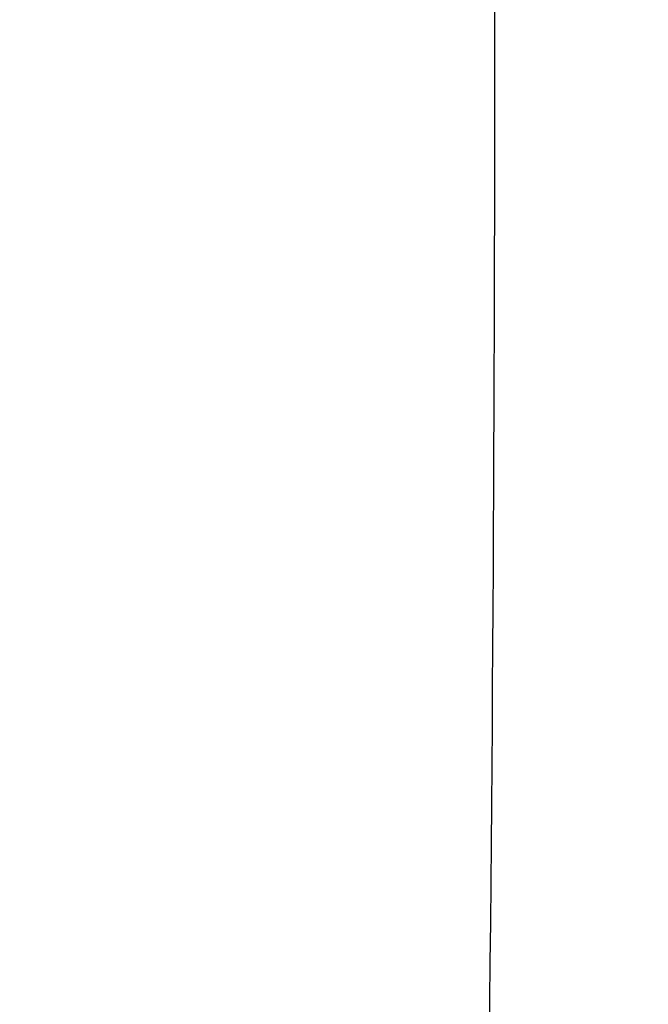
# Model space of a CAD drawing. Header units: millimetres. Extents: x 0 to 297, y 0 to 210.
# Tile 102 of 256: x 145.24378 to 145.24631, y 93.1947 to 93.19866. Entities that reach past the tile are written whole.
import ezdxf

# ---------------------------------------------------------------- set-up
doc = ezdxf.new("R2010")
doc.units = ezdxf.units.MM
doc.header["$LTSCALE"] = 16.335
doc.layers.get('0').update_dxf_attribs({"linetype": 'CONTINUOUS'})
for name, color, linetype in [('01_GLOBAL', 7, 'CONTINUOUS'), ('INTFCLR_1', 7, 'CONTINUOUS'), ('INTFCLR_144815', 7, 'CONTINUOUS')]:
    doc.layers.add(name, color=color, linetype=linetype)

msp = doc.modelspace()

# ---------------------------------------------------------------- linework, layer by layer
at = {"color": 7, "linetype": 'Continuous'}
msp.add_circle((145.8748034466, 92.1344639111), 2.66, dxfattribs=at)
at = {"color": 9, "linetype": 'Continuous'}
msp.add_arc((145.8748034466, 92.1344639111), 2.6259090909, 92.9674534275, 177.0325465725, dxfattribs=at)
at = {"layer": '01_GLOBAL', "color": 7, "linetype": 'Continuous'}
msp.add_circle((145.8748034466, 92.1344639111), 2.695, dxfattribs=at)
at = {"layer": 'INTFCLR_1', "color": 6, "linetype": 'Continuous'}
for radius in [0.4224162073, 0.4014439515]:
    msp.add_arc((144.8596077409, 93.1986596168), radius, 270, 90.00000002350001, dxfattribs=at)
at = {"layer": 'INTFCLR_1', "color": 9, "linetype": 'Continuous'}
msp.add_arc((144.8596077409, 93.1986596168), 0.3860864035, 358.5013841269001, 1.4986159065, dxfattribs=at)
for points, knots in [([(145.235167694, 93.06803805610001), (145.2359987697, 93.0702994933), (145.2376274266, 93.07486591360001), (145.2407305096, 93.0841265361), (145.2457654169, 93.10074899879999), (145.2504341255, 93.12025903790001), (145.2535169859, 93.1376959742), (145.2548129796, 93.1465996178), (145.2554818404, 93.15174935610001), (145.2570256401, 93.1646779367), (145.2586297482, 93.1867687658), (145.2583725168, 93.2128320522), (145.2571603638, 93.229722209), (145.2563978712, 93.2375211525), (145.2558364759, 93.24270819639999), (145.2541019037, 93.2567080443), (145.2501634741, 93.279125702), (145.2444881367, 93.3010123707), (145.2404287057, 93.31400265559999), (145.2389019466, 93.3186491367), (145.2365792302, 93.32549362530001), (145.2313391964, 93.3398030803), (145.2222901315, 93.3608048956), (145.211984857, 93.38064637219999), (145.2048007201, 93.3928589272), (145.2014430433, 93.39829523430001), (145.1992124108, 93.401838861), (145.1931796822, 93.4111586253), (145.1830706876, 93.4254621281), (145.1690288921, 93.44287479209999), (145.1571354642, 93.4559268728), (145.1488272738, 93.46426968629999), (145.1442335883, 93.4686868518), (145.1378598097, 93.47464399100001), (145.1289384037, 93.4824441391), (145.1192814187, 93.4900126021), (145.1131582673, 93.4943666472), (145.1101748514, 93.49636902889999), (145.1077179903, 93.4979464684), (145.1055301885, 93.4992630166), (145.1036031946, 93.50027403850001), (145.1025200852, 93.5007770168), (145.1016575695, 93.50108464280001), (145.1010609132, 93.5012239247), (145.1005598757, 93.50114822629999), (145.1004622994, 93.50067669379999), (145.1007027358, 93.5001554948), (145.1011202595, 93.49943321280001), (145.1017948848, 93.49852402), (145.1026939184, 93.4974154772), (145.1038249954, 93.4961153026), (145.1051758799, 93.49462279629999), (145.106740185, 93.4929397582), (145.1092045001, 93.4903307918), (145.1127127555, 93.4866635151), (145.1192604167, 93.47979277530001), (145.126411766, 93.4720844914), (145.1329263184, 93.4647171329), (145.1369531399, 93.4600323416), (145.143428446, 93.4523417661), (145.1533417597, 93.43987882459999), (145.1663378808, 93.4217466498), (145.175744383, 93.40694421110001), (145.1819029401, 93.3964078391), (145.1860815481, 93.3889972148), (145.1932904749, 93.3754706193), (145.2029180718, 93.35504416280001), (145.209559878, 93.3380139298), (145.212649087, 93.3291841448)], [0, 0, 0, 0, 0.0103790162, 0.0208837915, 0.0420711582, 0.08518389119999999, 0.1071959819, 0.1183353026, 0.1239410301, 0.1295663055, 0.1744258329, 0.2192337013, 0.2417180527, 0.2473539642, 0.2529903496, 0.2641931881, 0.3081223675, 0.3509244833, 0.3614867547, 0.3667496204, 0.3719934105, 0.3926231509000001, 0.4323812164, 0.470412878, 0.488854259, 0.4934078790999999, 0.4979383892, 0.5068921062, 0.5412323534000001, 0.5733304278, 0.6031976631, 0.6172528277, 0.6240454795, 0.630650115, 0.6548352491, 0.6750685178, 0.6834752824, 0.6871962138, 0.6905460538, 0.6960524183, 0.6981915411, 0.6999110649, 0.7012078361, 0.7020914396, 0.7026255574, 0.7031007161, 0.7038824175, 0.7050749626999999, 0.7066970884, 0.7087489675, 0.7112252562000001, 0.7141187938, 0.7174211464, 0.7211233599, 0.729578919, 0.7392839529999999, 0.762009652, 0.7748693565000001, 0.7816473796, 0.7886214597, 0.8181786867, 0.8502212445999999, 0.8846823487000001, 0.8936821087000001, 0.9027944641, 0.9213301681, 0.9597016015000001, 1, 1, 1, 1]), ([(145.1053256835, 93.4996596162), (145.1058354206, 93.4996595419), (145.1084302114, 93.49863302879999), (145.1114097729, 93.4968905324), (145.114679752, 93.49483322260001), (145.1177098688, 93.4928362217), (145.1239326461, 93.4884975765), (145.1337472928, 93.4809600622), (145.1428234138, 93.4731893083), (145.1493077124, 93.4672553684), (145.1539781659, 93.46285851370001), (145.1624222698, 93.4545580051), (145.1745124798, 93.4415729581), (145.1887911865, 93.4242473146), (145.1990766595, 93.4100090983), (145.2052148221, 93.400731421), (145.2074832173, 93.39720574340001), (145.2108964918, 93.3917990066), (145.2181971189, 93.3796576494), (145.2286731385, 93.3599279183), (145.2378781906, 93.33903206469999), (145.2432089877, 93.32479281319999), (145.2455710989, 93.31798419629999), (145.247123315, 93.31336339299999), (145.2512489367, 93.30044977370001), (145.2570185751, 93.2786891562), (145.2610247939, 93.2563880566), (145.262788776, 93.2424626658), (145.2633595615, 93.2373043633), (145.2641347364, 93.22954935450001), (145.2653671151, 93.21275432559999), (145.2656287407, 93.1868333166), (145.2639975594, 93.16486546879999), (145.2624282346, 93.15201095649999), (145.2617481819, 93.1468896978), (145.2604303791, 93.1380345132), (145.2572949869, 93.120689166), (145.2525471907, 93.10128539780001), (145.2474296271, 93.08475977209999), (145.2442749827, 93.0755508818), (145.2426192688, 93.07100993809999), (145.2417743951, 93.0687611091)], [0, 0, 0, 0, 0.0031306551, 0.0166311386, 0.0214593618, 0.0268204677, 0.03892666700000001, 0.0680356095, 0.1027865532, 0.1122690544, 0.1220182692, 0.1421808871, 0.1849821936, 0.2309157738, 0.2799873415, 0.2927705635, 0.2992370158, 0.3057352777, 0.3320402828, 0.3862318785, 0.4428084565, 0.4721382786, 0.4795908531, 0.487069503, 0.5020757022, 0.562848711, 0.6251729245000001, 0.641061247, 0.6490543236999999, 0.6570463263, 0.6889269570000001, 0.7524525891, 0.8160592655, 0.8240370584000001, 0.8319876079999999, 0.8477879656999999, 0.8790177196, 0.9402188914, 0.9703170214, 0.9852457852, 1, 1, 1, 1])]:
    msp.add_open_spline(points, degree=3, knots=knots, dxfattribs=at)
at = {"layer": 'INTFCLR_1', "color": 6, "linetype": 'Continuous'}
for points, knots in [([(145.1350652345, 93.4996596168), (145.1342109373, 93.4996596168), (145.1357546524, 93.496718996), (145.1370803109, 93.4950968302), (145.1392467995, 93.49225027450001), (145.1419201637, 93.4890306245), (145.145337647, 93.4849215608), (145.149332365, 93.4801497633), (145.1536170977, 93.4749597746), (145.1578478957, 93.4697443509), (145.1617862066, 93.46477665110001), (145.1654017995, 93.46011427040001), (145.1686896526, 93.45577766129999), (145.1716611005, 93.4517737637), (145.1743369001, 93.4480934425), (145.176743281, 93.4447208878), (145.1789048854, 93.4416366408), (145.1808385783, 93.4388324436), (145.1825660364, 93.4362898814), (145.1841084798, 93.43398792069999), (145.185490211, 93.43189981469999), (145.1867189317, 93.4300221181), (145.1878098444, 93.42833769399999), (145.1887779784, 93.42682907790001), (145.1896459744, 93.4254651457), (145.1906214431, 93.4239206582), (145.191753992, 93.4221107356), (145.1928766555, 93.42029359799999), (145.1938510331, 93.4187005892), (145.1946912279, 93.4173162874), (145.1956155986, 93.415780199), (145.1966371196, 93.4140663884), (145.1977643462, 93.41215452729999), (145.1990081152, 93.4100186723), (145.2003754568, 93.4076384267), (145.201880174, 93.4049787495), (145.2035347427, 93.4020034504), (145.2053542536, 93.39866660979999), (145.2073580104, 93.3949100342), (145.2095596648, 93.3906775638), (145.2119715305, 93.3859042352), (145.214608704, 93.3805105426), (145.2174929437, 93.37438539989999), (145.220642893, 93.36739491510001), (145.2240752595, 93.35936816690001), (145.227802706, 93.35009965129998), (145.2318351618, 93.3392957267), (145.2361179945, 93.3267082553), (145.2403681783, 93.3126841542), (145.2442872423, 93.297814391), (145.2476657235, 93.2827730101), (145.2504753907, 93.2676905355), (145.2527156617, 93.25262667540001), (145.2543982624, 93.2375790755), (145.2555287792, 93.22258324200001), (145.256117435, 93.20762456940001), (145.2561708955, 93.1927266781), (145.2556951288, 93.17787585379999), (145.2546936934, 93.16307401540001), (145.2531693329, 93.1483330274), (145.2511191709, 93.1336232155), (145.2485428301, 93.1189642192), (145.2454275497, 93.1043242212), (145.2417708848, 93.0897217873), (145.2376203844, 93.07535951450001), (145.2332204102, 93.06193527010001), (145.2288852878, 93.0500177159), (145.2248596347, 93.0398394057), (145.2211587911, 93.03109336), (145.2177663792, 93.0235207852), (145.2146668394, 93.01692434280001), (145.2118379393, 93.01114230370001), (145.2092594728, 93.0060543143), (145.2069119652, 93.0015625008), (145.2047820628, 92.99759337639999), (145.2028538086, 92.9940827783), (145.2011073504, 92.9909675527), (145.1995253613, 92.98819559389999), (145.1980916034, 92.985722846), (145.1967959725, 92.9835200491), (145.1956290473, 92.9815607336), (145.1945782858, 92.97981554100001), (145.1936278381, 92.9782521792), (145.1927650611, 92.97684539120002), (145.1919665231, 92.9755535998), (145.1911689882, 92.97427311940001), (145.1903111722, 92.9729060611), (145.1893416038, 92.97137374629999), (145.1882509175, 92.9696663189), (145.1870226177, 92.9677633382), (145.1856376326, 92.96564257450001), (145.1840803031, 92.96328767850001), (145.1823329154, 92.9606826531), (145.1803729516, 92.95780619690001), (145.1781781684, 92.9546380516), (145.1757236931, 92.9511600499), (145.1729902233, 92.94736262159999), (145.1699514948, 92.94322961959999), (145.1665806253, 92.9387466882), (145.1628687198, 92.93392583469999), (145.1588145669, 92.9287817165), (145.1544498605, 92.9233761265), (145.149996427, 92.9179675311), (145.1458273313, 92.912982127), (145.1422457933, 92.9086810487), (145.1394492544, 92.9053205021), (145.1371773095, 92.9023512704), (145.1358081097, 92.9006787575), (145.134193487, 92.8976596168), (145.1350652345, 92.8976596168)], [0, 0, 0, 0, 0.0038604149, 0.007501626, 0.0124785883, 0.0188917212, 0.0268498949, 0.0364677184, 0.0470694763, 0.05724446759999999, 0.0668187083, 0.0757144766, 0.08390537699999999, 0.0914099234, 0.09824517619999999, 0.1044667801, 0.1101313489, 0.1152642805, 0.1198589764, 0.1240215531, 0.1277856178, 0.1311734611, 0.1341617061, 0.1368541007, 0.1392736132, 0.1414672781, 0.1451087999, 0.148921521, 0.1511192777, 0.1535471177, 0.1562389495, 0.1592204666, 0.1625628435, 0.1662680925, 0.1703891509, 0.1749670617, 0.1800766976, 0.185772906, 0.1921414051, 0.1993155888, 0.2073311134, 0.2163077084, 0.2264451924, 0.2379233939, 0.2509534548, 0.2658909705, 0.2830621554, 0.3030578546, 0.3259639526, 0.3492662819, 0.3725305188, 0.395610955, 0.4185782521, 0.4413347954, 0.4640172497, 0.4865192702, 0.5089682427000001, 0.5313242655, 0.5536477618, 0.5759939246, 0.5982772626, 0.6207472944, 0.6432362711, 0.6658996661, 0.6887559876, 0.7107777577, 0.7297237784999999, 0.7460531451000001, 0.7602331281, 0.7726347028, 0.7835467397, 0.7931663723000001, 0.8017211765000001, 0.8093215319, 0.8160683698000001, 0.8220757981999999, 0.8274205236, 0.83220661, 0.8364980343, 0.8403367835, 0.8437547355, 0.8468031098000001, 0.8495420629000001, 0.8520223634, 0.8542604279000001, 0.8564046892, 0.8588391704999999, 0.8615533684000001, 0.8645986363, 0.8679945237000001, 0.8717882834, 0.8760445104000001, 0.8807522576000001, 0.8859628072, 0.8917731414, 0.8981681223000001, 0.9051985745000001, 0.9129160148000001, 0.9213486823, 0.930543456, 0.9404096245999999, 0.9509435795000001, 0.9619432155, 0.9720502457, 0.9803711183, 0.9870628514, 0.9922716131, 0.9960607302, 1, 1, 1, 1]), ([(145.1350652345, 92.8976596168), (145.1360387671, 92.8976596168), (145.1377271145, 92.8987973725), (145.1403228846, 92.9003600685), (145.1432989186, 92.90252257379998), (145.1469787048, 92.9053401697), (145.1513602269, 92.908937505), (145.156189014, 92.9131306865), (145.1610884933, 92.9176135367), (145.16571304, 92.9220446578), (145.1699506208, 92.9262668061), (145.1738079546, 92.93025140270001), (145.1773032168, 92.9339784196), (145.1804624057, 92.93744342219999), (145.1833068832, 92.9406452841), (145.1858602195, 92.9435862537), (145.1881553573, 92.9462860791), (145.1902110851, 92.9487505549), (145.1920499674, 92.95099242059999), (145.1936917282, 92.95302517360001), (145.195161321, 92.95487020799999), (145.1964960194, 92.95656687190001), (145.197810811, 92.9582571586), (145.1992115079, 92.9600798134), (145.2006985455, 92.9620412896), (145.2021699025, 92.9640097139), (145.203615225, 92.9659689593), (145.2051191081, 92.96803560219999), (145.2067839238, 92.9703578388), (145.2086446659, 92.97299707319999), (145.2107239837, 92.976003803), (145.2130437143, 92.9794328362), (145.2156231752, 92.9833409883), (145.2184823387, 92.9877982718), (145.2216518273, 92.99290263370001), (145.2251614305, 92.9987667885), (145.229038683, 93.00552838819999), (145.2333125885, 93.0133695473), (145.2380078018, 93.0225036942), (145.2431555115, 93.03325044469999), (145.2486552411, 93.04576276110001), (145.2541538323, 93.05964751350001), (145.2592951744, 93.0742866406), (145.2638614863, 93.0891255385), (145.2678132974, 93.10401926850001), (145.2711637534, 93.1189518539), (145.2739112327, 93.1338443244), (145.2760779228, 93.14873712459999), (145.2776685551, 93.1635668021), (145.2786982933, 93.17835697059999), (145.2791763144, 93.1930929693), (145.2791102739, 93.20777733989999), (145.2785051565, 93.2224188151), (145.2773642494, 93.2370081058), (145.2756872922, 93.2515514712), (145.2734729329, 93.2660467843), (145.2707211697, 93.28047186), (145.2674209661, 93.2948590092), (145.2635667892, 93.3091902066), (145.259139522, 93.3234820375), (145.254151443, 93.33766185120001), (145.2488018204, 93.351194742), (145.2434345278, 93.3634522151), (145.238408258, 93.3740016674), (145.2338248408, 93.38297495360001), (145.2296571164, 93.3906774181), (145.2258775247, 93.3973229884), (145.2224553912, 93.4030908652), (145.2193628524, 93.40811759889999), (145.216567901, 93.41251817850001), (145.2140471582, 93.4163762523), (145.2117761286, 93.4197682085), (145.209737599, 93.422748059), (145.2079066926, 93.42537326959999), (145.20627007, 93.4276809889), (145.2048016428, 93.4297213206), (145.203482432, 93.43153041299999), (145.202221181, 93.4332394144), (145.2009100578, 93.4349957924), (145.1994654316, 93.43690657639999), (145.1979774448, 93.438847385), (145.1964846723, 93.44076776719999), (145.1949729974, 93.4426876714), (145.1933137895, 93.4447656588), (145.1914604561, 93.4470505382), (145.1893845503, 93.4495659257), (145.1870661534, 93.45232249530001), (145.1844777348, 93.45533473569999), (145.1815962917, 93.45861035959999), (145.1783918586, 93.4621590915), (145.174841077, 93.46597939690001), (145.1709238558, 93.47006182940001), (145.1666153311, 93.47439075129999), (145.1619164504, 93.47892812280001), (145.1569054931, 93.4835493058), (145.1519289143, 93.48790146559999), (145.1473729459, 93.4916672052), (145.1435388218, 93.4946187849), (145.1404516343, 93.4968744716), (145.1377826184, 93.49848721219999), (145.1360568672, 93.4996596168), (145.1350652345, 93.4996596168)], [0, 0, 0, 0, 0.0042187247, 0.0081401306, 0.0133978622, 0.0200459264, 0.0282638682, 0.0379443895, 0.0477615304, 0.05703690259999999, 0.0656973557, 0.0736821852, 0.0810680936, 0.0878383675, 0.0940009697, 0.0996271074, 0.1047154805, 0.1093563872, 0.1135342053, 0.1172803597, 0.1206792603, 0.1237557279, 0.1266349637, 0.1299589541, 0.1337168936, 0.1373013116, 0.1406085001, 0.1442672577, 0.148377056, 0.1529904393, 0.1582606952, 0.164218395, 0.1709303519, 0.1785521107, 0.1871652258, 0.1969659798, 0.2081658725, 0.2209392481, 0.2356613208, 0.2526660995, 0.2725685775, 0.2948769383, 0.3173640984, 0.3397873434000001, 0.3621386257, 0.3841211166, 0.4060891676, 0.4277469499, 0.4493218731, 0.470705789, 0.4919793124, 0.5131981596, 0.5343255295, 0.5554668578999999, 0.5765984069, 0.5977513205, 0.6189954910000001, 0.6402209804, 0.6617015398, 0.6832900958, 0.7050415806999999, 0.7268239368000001, 0.7463339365, 0.7630160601, 0.7774553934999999, 0.7899931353, 0.8009638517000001, 0.8105830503, 0.8190545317, 0.8265380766, 0.8331730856, 0.8390248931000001, 0.8442268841, 0.8488182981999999, 0.8528943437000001, 0.8564866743, 0.8597116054, 0.8625968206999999, 0.8656908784, 0.8692094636, 0.8729771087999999, 0.8762884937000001, 0.879749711, 0.8835661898, 0.8878115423, 0.8924986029, 0.8976989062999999, 0.9034198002, 0.9097088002, 0.9166034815, 0.9241390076, 0.9323094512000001, 0.9411199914, 0.9506041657, 0.9606137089, 0.9706541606, 0.9792553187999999, 0.9862062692, 0.9916647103, 0.9957028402, 1, 1, 1, 1])]:
    msp.add_open_spline(points, degree=3, knots=knots, dxfattribs=at)
at = {"layer": 'INTFCLR_144815', "color": 6, "linetype": 'Continuous'}
for radius in [0.4466793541, 0.4256665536]:
    msp.add_circle((144.8596077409, 93.1986596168), radius, dxfattribs=at)
for radius, start, end in [(0.6157754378, 313.9937911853, 154.5150993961), (0.5947754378, 312.9543589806, 154.5144414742), (0.5751005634, 282.2440355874, 71.2863570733), (0.4537777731, 308.490992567, 51.50900743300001), (0.4747905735, 316.9838592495, 43.0161407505), (0.4480128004, 313.9992414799, 46.00075850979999)]:
    msp.add_arc((144.8596077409, 93.1986596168), radius, start, end, dxfattribs=at)
at = {"layer": 'INTFCLR_144815', "color": 9, "linetype": 'Continuous'}
for centre, radius, start, end in [((144.8596077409, 93.1986596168), 0.5712784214, 292.4997540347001, 54.0964566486), ((144.8596102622, 93.19866079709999), 0.5153523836, 292.4997540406, 54.09645665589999), ((144.8596257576, 93.1986639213), 0.5066391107, 311.2505121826, 48.7494878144), ((144.859607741, 93.1986596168), 0.4617768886, 314.0862202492, 45.9137797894), ((144.8596077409, 93.1986596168), 0.450734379, 313.8592910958, 46.1407088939), ((144.8596077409, 93.1986596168), 0.4477854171, 314.0319604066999, 45.9680396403)]:
    msp.add_arc(centre, radius, start, end, dxfattribs=at)
at = {"layer": 'INTFCLR_144815', "color": 6, "linetype": 'Continuous'}
for points, knots in [([(145.2825648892, 93.1986596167), (145.2825648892, 93.2008594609), (145.282532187, 93.2052597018), (145.2823850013, 93.21185978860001), (145.2821395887, 93.21845988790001), (145.2817957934, 93.22506001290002), (145.2813534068, 93.23166003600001), (145.2808121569, 93.23825992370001), (145.280171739, 93.24485936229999), (145.2794317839, 93.2514581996), (145.2785919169, 93.2580559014), (145.2776516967, 93.26465215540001), (145.2766107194, 93.271246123), (145.2754685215, 93.27783720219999), (145.2742247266, 93.2844241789), (145.2728788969, 93.2910061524), (145.2714307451, 93.2975814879), (145.2698799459, 93.3041488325), (145.2682264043, 93.31070599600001), (145.2664700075, 93.317251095), (145.2646109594, 93.3237813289), (145.2626494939, 93.33029415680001), (145.260586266, 93.33678604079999), (145.2584220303, 93.3432536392), (145.2561580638, 93.3496926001), (145.2537958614, 93.3560986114), (145.2513375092, 93.3624664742), (145.2487855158, 93.3687907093), (145.2461430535, 93.37506509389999), (145.243413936, 93.3812828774), (145.2406027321, 93.38743667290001), (145.2377148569, 93.39351842), (145.2347566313, 93.3995194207), (145.2317353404, 93.40543037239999), (145.2286592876, 93.41124140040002), (145.2255378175, 93.4169421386), (145.2223813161, 93.42252182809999), (145.2192011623, 93.4279694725), (145.2160096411, 93.4332740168), (145.2128197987, 93.4384245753), (145.2096452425, 93.4434106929), (145.2064998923, 93.4482226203), (145.2033976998, 93.4528515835), (145.2003523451, 93.4572900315), (145.1973769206, 93.4615318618), (145.1944836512, 93.4655725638), (145.1916836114, 93.46940935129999), (145.1889866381, 93.47304103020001), (145.1864013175, 93.4764677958), (145.1839350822, 93.4796909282), (145.1815937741, 93.4827132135), (145.1793814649, 93.48553902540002), (145.1773002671, 93.4881744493), (145.1753509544, 93.49062643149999), (145.1735333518, 93.4929022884), (145.1718468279, 93.4950091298), (145.1702903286, 93.49695386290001), (145.168862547, 93.49874305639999), (145.1675620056, 93.5003828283), (145.1663872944, 93.5018788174), (145.1653367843, 93.5032358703), (145.1644092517, 93.5044595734), (145.1636017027, 93.5055518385), (145.1629160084, 93.5065249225), (145.1623391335, 93.5073583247), (145.1618093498, 93.5082894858), (145.161227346, 93.5089558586), (145.1612445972, 93.5101538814), (145.1615550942, 93.5101594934)], [0, 0, 0, 0, 0.0193188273, 0.0386418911, 0.05797372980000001, 0.0773181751, 0.0966800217, 0.1160624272, 0.1354702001, 0.1549057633, 0.1743738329, 0.1938759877, 0.2134167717, 0.2329964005, 0.2526187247, 0.2722829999, 0.2919923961, 0.3117443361, 0.3315407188, 0.3513772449, 0.37125414, 0.391164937, 0.4111075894, 0.4310729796, 0.4510561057, 0.4710451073, 0.4910305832, 0.5109984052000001, 0.5309330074, 0.5508166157, 0.5706284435, 0.590344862, 0.6099392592, 0.6293819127, 0.6486401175, 0.6676780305, 0.6864570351, 0.7049360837, 0.7230721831, 0.7408210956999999, 0.7581383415, 0.7749801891, 0.7913047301, 0.8070730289, 0.822250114, 0.8368060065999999, 0.8507161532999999, 0.8639624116, 0.8765312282, 0.8884132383, 0.8996029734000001, 0.9101049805, 0.9199296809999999, 0.9290934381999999, 0.9376135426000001, 0.9455077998, 0.9527934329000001, 0.9594885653, 0.9656100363, 0.9711731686, 0.9761922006, 0.9806816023, 0.9846553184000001, 0.9881278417, 0.9911127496, 0.9936230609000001, 0.9972727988, 1, 1, 1, 1]), ([(145.1715348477, 92.8871597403), (145.1712150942, 92.887165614), (145.1712119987, 92.888398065), (145.1717859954, 92.8890887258), (145.1723169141, 92.8900495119), (145.1728921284, 92.8909093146), (145.1735763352, 92.8919125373), (145.1743814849, 92.8930382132), (145.17530592, 92.89429876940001), (145.1763525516, 92.89569628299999), (145.1775225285, 92.8972363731), (145.1788179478, 92.8989246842), (145.1802417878, 92.90076905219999), (145.1817966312, 92.902777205), (145.1834827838, 92.9049546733), (145.1852973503, 92.907303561), (145.1872357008, 92.90982438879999), (145.189295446, 92.9125211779), (145.1914790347, 92.9154049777), (145.1937896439, 92.9184888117), (145.1962240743, 92.9217782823), (145.1987743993, 92.92527328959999), (145.2014309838, 92.9289717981), (145.2041860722, 92.9328747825), (145.2070298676, 92.9369806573), (145.2099514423, 92.9412863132), (145.2129388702, 92.94578706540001), (145.215979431, 92.95047669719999), (145.2190598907, 92.95534762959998), (145.2221667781, 92.9603911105), (145.2252866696, 92.9655974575), (145.2284064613, 92.9709563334), (145.2315136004, 92.9764570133), (145.2345962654, 92.98208862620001), (145.2376434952, 92.98784036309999), (145.2406452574, 92.99370162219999), (145.2435925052, 92.99966217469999), (145.2464771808, 93.005712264), (145.2492921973, 93.01184268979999), (145.2520314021, 93.01804486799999), (145.2546894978, 93.0243108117), (145.2572619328, 93.0306330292), (145.2597453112, 93.03700571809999), (145.2621317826, 93.0434101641), (145.2644188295, 93.0498389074), (145.2666074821, 93.05629353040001), (145.2687002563, 93.0627819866), (145.2706975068, 93.0693065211), (145.2725965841, 93.0758590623), (145.2743963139, 93.08243582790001), (145.2760946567, 93.0890285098), (145.2776905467, 93.0956308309), (145.2791843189, 93.1022416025), (145.2805765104, 93.10886063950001), (145.2818676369, 93.1154879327), (145.2830580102, 93.12212274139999), (145.2841477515, 93.12876325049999), (145.2851369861, 93.1354072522), (145.2860260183, 93.1420534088), (145.2868152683, 93.14870134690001), (145.2875051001, 93.1553505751), (145.2880958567, 93.16200073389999), (145.2885878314, 93.1686513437), (145.2889813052, 93.17530234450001), (145.289276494, 93.18195348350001), (145.2894735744, 93.1886048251), (145.2895726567, 93.1952561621), (145.2895738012, 93.20190757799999), (145.2894770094, 93.20855889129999), (145.2892822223, 93.2152102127), (145.2889893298, 93.2218613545), (145.2885981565, 93.228512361), (145.2881084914, 93.23516293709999), (145.2875200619, 93.2418129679), (145.2868325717, 93.24846205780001), (145.2860456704, 93.2551099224), (145.2851589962, 93.26175603), (145.2841721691, 93.2683997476), (145.2830848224, 93.2750402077), (145.2818965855, 93.2816764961), (145.2806070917, 93.2883076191), (145.2792161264, 93.2949318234), (145.2777236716, 93.3015466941), (145.27612979, 93.30814986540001), (145.2744344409, 93.314739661), (145.2726374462, 93.3213150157), (145.2707388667, 93.3278740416), (145.2687392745, 93.3344133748), (145.2666397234, 93.34092869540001), (145.2644415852, 93.34741542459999), (145.2621464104, 93.3538691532), (145.2597562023, 93.3602849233), (145.2572735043, 93.3666571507), (145.2547014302, 93.37297970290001), (145.2520437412, 93.3792458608), (145.2493049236, 93.3854482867), (145.2464902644, 93.3915790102), (145.2436059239, 93.39762942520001), (145.240658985, 93.4035903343), (145.2376574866, 93.4094520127), (145.2346104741, 93.4152042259), (145.231527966, 93.4208363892), (145.2284209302, 93.42633767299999), (145.2253011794, 93.4316972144), (145.2221812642, 93.4369042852), (145.2190742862, 93.44194854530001), (145.2159936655, 93.44682031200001), (145.2129528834, 93.4515108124), (145.209965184, 93.45601244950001), (145.207043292, 93.4603189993), (145.2041991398, 93.4644257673), (145.2014436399, 93.4683296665), (145.1987864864, 93.47202925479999), (145.1962360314, 93.47552468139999), (145.1937992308, 93.47881756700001), (145.1914816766, 93.48191080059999), (145.1892876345, 93.484808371), (145.1872201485, 93.487515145), (145.1852811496, 93.49003667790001), (145.1834716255, 93.49237897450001), (145.1817917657, 93.4945483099), (145.1802410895, 93.4965510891), (145.1788186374, 93.4983936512), (145.1775230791, 93.5000821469), (145.1763528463, 93.5016225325), (145.1753062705, 93.5030200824), (145.1743814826, 93.5042807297), (145.1735770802, 93.50540657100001), (145.1728902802, 93.5064096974), (145.1723225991, 93.507270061), (145.1718630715, 93.5080606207), (145.171402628, 93.5088026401), (145.1710534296, 93.51015065), (145.1715348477, 93.5101594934)], [0, 0, 0, 0, 0.0014103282, 0.0032894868, 0.0045784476, 0.006109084, 0.0078878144, 0.009921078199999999, 0.0122159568, 0.0147800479, 0.0176210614, 0.0207450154, 0.0241645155, 0.0278962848, 0.0319450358, 0.0363094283, 0.0409856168, 0.0459681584, 0.0512740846, 0.0569372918, 0.0629614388, 0.06932079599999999, 0.0760170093, 0.0830428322, 0.09038864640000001, 0.09804223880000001, 0.1059886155, 0.1142106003, 0.1226891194, 0.1314036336, 0.1403327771, 0.1494548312, 0.1587482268, 0.1681920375, 0.1777662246, 0.1874518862, 0.1972313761, 0.2070885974, 0.2170088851, 0.2269790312, 0.2369874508, 0.247023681, 0.2570780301, 0.2671479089, 0.2771627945, 0.2871678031, 0.297203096, 0.3072268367, 0.3172573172, 0.3272873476, 0.3372951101, 0.3472786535, 0.3572404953, 0.3671820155, 0.3771057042, 0.38701475, 0.3969071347, 0.4067804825, 0.4166362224, 0.4264761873, 0.4363022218, 0.4461151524, 0.4559173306, 0.4657100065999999, 0.4754958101, 0.4852761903, 0.4950537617, 0.5048299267, 0.514607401, 0.5243876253, 0.5341732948, 0.5439658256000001, 0.5537677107, 0.5635801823, 0.5734055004, 0.5832449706, 0.5931003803, 0.6029729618, 0.6128636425, 0.6227732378, 0.6327028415, 0.6426530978, 0.6526214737, 0.6626060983, 0.6726078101, 0.6826271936, 0.6926651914, 0.7027189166, 0.7127821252, 0.7228511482, 0.7329216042, 0.7429877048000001, 0.7530428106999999, 0.7630790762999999, 0.7730874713, 0.7830577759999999, 0.7929782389, 0.8028356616, 0.8126154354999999, 0.8223014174, 0.8318761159, 0.8413205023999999, 0.8506146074, 0.8597374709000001, 0.8686675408, 0.8773831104, 0.8858627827, 0.8940860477, 0.9020337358, 0.9096886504, 0.9170358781, 0.9240630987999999, 0.9307608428, 0.9371226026, 0.9431446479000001, 0.9488258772, 0.9541674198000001, 0.9591725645, 0.9638462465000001, 0.9681947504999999, 0.9722253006, 0.9759458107, 0.979364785, 0.9824904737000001, 0.9853313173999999, 0.9878955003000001, 0.9901906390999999, 0.9922241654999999, 0.994002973, 0.9955336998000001, 0.9968227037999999, 0.9978766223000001, 1, 1, 1, 1]), ([(145.1421340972, 93.4996596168), (145.141854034, 93.4996596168), (145.1417650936, 93.498601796), (145.1424894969, 93.4977698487), (145.143367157, 93.4962691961), (145.1447612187, 93.49448485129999), (145.1465613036, 93.492177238), (145.148808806, 93.4894292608), (145.15150356, 93.48616244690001), (145.1546511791, 93.4823613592), (145.1582867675, 93.4779389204), (145.1624048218, 93.4728576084), (145.16699477, 93.4670702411), (145.1720315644, 93.46053863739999), (145.1774486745, 93.4532686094), (145.1831935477, 93.445241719), (145.1891616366, 93.4365115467), (145.19527173, 93.4271030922), (145.2014126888, 93.41709921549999), (145.2074988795, 93.4065585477), (145.2134387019, 93.39557045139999), (145.2191667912, 93.3841990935), (145.2246200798, 93.3725257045), (145.2297609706, 93.360599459), (145.2345518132, 93.3484875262), (145.2389754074, 93.3362234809), (145.2430148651, 93.3238532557), (145.246661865, 93.31140872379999), (145.2499164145, 93.2989040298), (145.2527714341, 93.2863849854), (145.2552383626, 93.273827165), (145.2573125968, 93.2612798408), (145.2590034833, 93.2487156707), (145.2603109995, 93.2361743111), (145.2612405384, 93.2236464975), (145.2617956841, 93.2111436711), (145.2619187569, 93.2028180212), (145.2619187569, 93.198659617)], [0, 0, 0, 0, 0.0025344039, 0.005901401, 0.0109295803, 0.0177704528, 0.0265540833, 0.0373505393, 0.04991676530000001, 0.0648695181, 0.0820131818, 0.1017234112, 0.1240566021, 0.1488553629, 0.1763609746, 0.2060970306, 0.2381748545, 0.2720515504, 0.3076064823, 0.3443876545, 0.3821831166, 0.4206251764, 0.4595934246, 0.4987613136, 0.5381325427, 0.5774437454, 0.6167240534, 0.6558745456, 0.6947773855, 0.7336358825, 0.7720551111, 0.8105726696, 0.8487051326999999, 0.8867612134, 0.9246626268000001, 0.9623689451, 1, 1, 1, 1]), ([(145.1816919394, 93.4996596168), (145.1813689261, 93.4996596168), (145.181354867, 93.4984164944), (145.1818990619, 93.4977049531), (145.1824036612, 93.4967241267), (145.1829511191, 93.4958450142), (145.1836029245, 93.49481997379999), (145.1843702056, 93.4936699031), (145.1852510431, 93.4923828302), (145.1862478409, 93.4909569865), (145.1873615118, 93.4893868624), (145.1885933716, 93.48766759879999), (145.1899443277, 93.4857938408), (145.1914151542, 93.48376000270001), (145.1930061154, 93.48156053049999), (145.1947171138, 93.47918971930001), (145.1965473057, 93.47664219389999), (145.1984952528, 93.47391268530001), (145.2005585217, 93.47099658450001), (145.2027337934, 93.46788981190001), (145.2050166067, 93.46458923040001), (145.207401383, 93.4610926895), (145.2098813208, 93.4573992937), (145.2124484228, 93.45350951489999), (145.2150935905, 93.44942523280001), (145.2178067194, 93.44514979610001), (145.2205768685, 93.4406879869), (145.2233924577, 93.436045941), (145.2262415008, 93.43123100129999), (145.2291118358, 93.4262515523), (145.2319913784, 93.42111677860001), (145.2348683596, 93.4158364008), (145.2377314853, 93.4104204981), (145.2405700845, 93.4048793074), (145.2433742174, 93.39922304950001), (145.2461347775, 93.3934617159), (145.2488435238, 93.3876049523), (145.2514930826, 93.381661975), (145.2540769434, 93.37564147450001), (145.2565894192, 93.3695515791), (145.2590255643, 93.3633999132), (145.2613812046, 93.35719337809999), (145.2636527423, 93.3509384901), (145.2658372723, 93.34464092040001), (145.2679322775, 93.3383061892), (145.2699358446, 93.3319388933), (145.2718463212, 93.32554360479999), (145.2736625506, 93.3191239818), (145.275383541, 93.3126837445), (145.2770086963, 93.30622572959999), (145.2785375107, 93.29975290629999), (145.2799697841, 93.29326740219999), (145.281305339, 93.2867715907), (145.282544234, 93.2802670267), (145.2836865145, 93.2737555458), (145.2847323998, 93.2672381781), (145.285682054, 93.2607163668), (145.2865357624, 93.2541907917), (145.2872937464, 93.2476625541), (145.2879563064, 93.24113198), (145.2885236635, 93.2345999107), (145.2889960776, 93.22806647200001), (145.2893737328, 93.22153232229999), (145.2896568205, 93.2149974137), (145.2898454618, 93.208462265), (145.2899397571, 93.20192674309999), (145.2899397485, 93.1953913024), (145.2898454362, 93.18885579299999), (145.2896567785, 93.1823206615), (145.2893736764, 93.175785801), (145.2889960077, 93.1692516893), (145.2885235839, 93.1627183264), (145.2879562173, 93.1561863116), (145.2872936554, 93.1496558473), (145.2865356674, 93.1431276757), (145.2856819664, 93.136602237), (145.2847323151, 93.130080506), (145.283686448, 93.1235632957), (145.2825441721, 93.1170518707), (145.2813053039, 93.1105474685), (145.2799697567, 93.1040517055), (145.2785375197, 93.0975663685), (145.277008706, 93.091093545), (145.2753835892, 93.0846356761), (145.2736625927, 93.0781954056), (145.2718464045, 93.07177591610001), (145.2699359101, 93.0653805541), (145.2679323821, 93.0590133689), (145.2658373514, 93.05267854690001), (145.2636528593, 93.0463810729), (145.2613812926, 93.04012609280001), (145.2590256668, 93.03391958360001), (145.2565895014, 93.0277678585), (145.2540770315, 93.0216779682), (145.2514931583, 93.01565743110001), (145.2488435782, 93.00971440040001), (145.2461348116, 93.0038575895), (145.2433742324, 92.99809621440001), (145.2405700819, 92.9924399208), (145.2377314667, 92.9868986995), (145.2348683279, 92.98148277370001), (145.2319913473, 92.9762023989), (145.2291118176, 92.97106764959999), (145.2262415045, 92.9660882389), (145.2233924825, 92.9612733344), (145.220576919, 92.95663132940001), (145.2178068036, 92.95216957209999), (145.2150937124, 92.9478941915), (145.2124485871, 92.9438099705), (145.2098815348, 92.9399202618), (145.2074016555, 92.9362269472), (145.2050169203, 92.9327304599), (145.2027341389, 92.9294299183), (145.2005588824, 92.9263231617), (145.1984956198, 92.92340706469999), (145.1965476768, 92.9206775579), (145.1947174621, 92.918129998), (145.1930064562, 92.91575917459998), (145.1914154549, 92.9135596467), (145.1899446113, 92.91152578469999), (145.1885936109, 92.9096519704), (145.1873617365, 92.9079326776), (145.1862480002, 92.9063625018), (145.1852512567, 92.9049366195), (145.1843701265, 92.90364951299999), (145.1836036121, 92.902499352), (145.1829493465, 92.90147443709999), (145.1824091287, 92.9005947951), (145.1819724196, 92.8997882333), (145.1815362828, 92.8990246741), (145.1812048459, 92.8976596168), (145.1816919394, 92.8976596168)], [0, 0, 0, 0, 0.0014863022, 0.0034583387, 0.00480742, 0.0064070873, 0.008263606, 0.0103831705, 0.0127725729, 0.0154385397, 0.018388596, 0.0216299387, 0.0251705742, 0.0290176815, 0.0331791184, 0.0376612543, 0.0424708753, 0.0476126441, 0.053091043, 0.05890788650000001, 0.0650637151, 0.071556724, 0.0783824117, 0.08553378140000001, 0.09300120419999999, 0.1007725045, 0.1088330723, 0.1171662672, 0.125753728, 0.1345758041, 0.1436120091, 0.1528416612, 0.1622443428, 0.1717998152, 0.1814887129, 0.1912927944, 0.2011949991, 0.2111795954, 0.2212322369, 0.2313400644, 0.2414915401, 0.251676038, 0.2618853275, 0.272110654, 0.2823462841, 0.2925853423, 0.3028240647, 0.3130572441, 0.3232827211, 0.3334966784, 0.3436983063, 0.353884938, 0.364056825, 0.3742120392, 0.3843517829, 0.3944749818, 0.4045834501, 0.4146764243, 0.4247563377, 0.4348229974, 0.4448791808, 0.4549248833, 0.4649631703, 0.4749943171, 0.4850215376, 0.4950452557, 0.505068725, 0.5150924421, 0.5251196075, 0.5351507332, 0.5451888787, 0.5552345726, 0.5652905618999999, 0.5753571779, 0.5854368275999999, 0.5955298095, 0.6056379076, 0.615761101, 0.6259004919, 0.6360558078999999, 0.6462271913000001, 0.6564139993, 0.6666151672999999, 0.6768294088, 0.6870543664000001, 0.6972879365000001, 0.7075261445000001, 0.7177656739, 0.7280008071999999, 0.7382265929, 0.7484354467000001, 0.7586203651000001, 0.7687717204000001, 0.7788795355, 0.7889322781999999, 0.7989169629, 0.8088192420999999, 0.8186233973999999, 0.8283123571, 0.8378678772, 0.8472706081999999, 0.8565002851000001, 0.8655364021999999, 0.8743584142, 0.8829458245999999, 0.8912789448, 0.8993394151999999, 0.9071106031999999, 0.9145779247, 0.9217291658, 0.9285546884, 0.9350475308, 0.9412033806, 0.9470201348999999, 0.9524985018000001, 0.9576403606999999, 0.9624499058, 0.9669322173, 0.9710936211, 0.9749409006, 0.978481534, 0.9817230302, 0.984673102, 0.9873392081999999, 0.9897286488, 0.9918483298, 0.9937048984, 0.9953046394, 0.9966537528, 0.9977587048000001, 1, 1, 1, 1]), ([(145.3115000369, 93.1986596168), (145.3115000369, 93.2031217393), (145.3113603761, 93.2120507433), (145.3107329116, 93.22543989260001), (145.3096849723, 93.23882489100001), (145.308214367, 93.2522021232), (145.3063175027, 93.2655665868), (145.3039919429, 93.2789103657), (145.3012336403, 93.29222144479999), (145.2980413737, 93.3054844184), (145.2944139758, 93.31867832), (145.2903552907, 93.3317769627), (145.2858713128, 93.34474611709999), (145.2809768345, 93.3575447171), (145.2756920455, 93.37012086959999), (145.2700508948, 93.3824159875), (145.2640962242, 93.394358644), (145.2578895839, 93.405870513), (145.2515062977, 93.4168658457), (145.2450357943, 93.4272568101), (145.2385803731, 93.4369609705), (145.2322471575, 93.4459046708), (145.2261431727, 93.4540335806), (145.2203622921, 93.46131323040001), (145.2149878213, 93.46773797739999), (145.2100767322, 93.473319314), (145.2056691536, 93.4780908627), (145.2017857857, 93.4820910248), (145.1984327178, 93.48537822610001), (145.1956088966, 93.4879695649), (145.1933015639, 93.48999270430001), (145.1912894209, 93.49143866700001), (145.1899601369, 93.49254513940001), (145.1891690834, 93.49253133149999)], [0, 0, 0, 0, 0.0408499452, 0.0817377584, 0.1226908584, 0.1637418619, 0.2049215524, 0.2462459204, 0.2877224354, 0.329349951, 0.3711123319, 0.4129705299, 0.4548685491, 0.4967167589, 0.5383929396, 0.579731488, 0.6205367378, 0.6605415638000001, 0.6994421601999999, 0.7369113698, 0.7725873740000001, 0.8061275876, 0.8372253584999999, 0.8656390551, 0.8912193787, 0.9139002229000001, 0.9336943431, 0.9506758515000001, 0.9649483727, 0.9766362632, 0.9858655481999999, 0.9927569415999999, 1, 1, 1, 1]), ([(145.290839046, 93.1986596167), (145.290839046, 93.20100712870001), (145.2908026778, 93.2057026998), (145.2906389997, 93.212745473), (145.2903661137, 93.2197876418), (145.2899838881, 93.22682885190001), (145.2894921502, 93.2338686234), (145.2888906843, 93.2409064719), (145.2881792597, 93.2479416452), (145.2873576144, 93.25497342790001), (145.2864255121, 93.2620007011), (145.2853827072, 93.26902237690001), (145.2842290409, 93.2760368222), (145.2829643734, 93.2830424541), (145.2815887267, 93.2900370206), (145.2801021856, 93.29701830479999), (145.2785050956, 93.3039832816), (145.2767979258, 93.3109289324), (145.2749815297, 93.3178512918), (145.2730569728, 93.3247463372), (145.2710258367, 93.33160902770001), (145.2688900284, 93.33843418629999), (145.2666520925, 93.34521564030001), (145.2643151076, 93.3519467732), (145.2618829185, 93.3586200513), (145.2593601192, 93.3652272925), (145.2567521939, 93.3717594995), (145.2540656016, 93.3782068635), (145.251307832, 93.3845588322), (145.2484874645, 93.3908041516), (145.2456141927, 93.39693096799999), (145.2426988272, 93.40292694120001), (145.2397532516, 93.4087794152), (145.2367903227, 93.4144756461), (145.2338237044, 93.42000308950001), (145.2308676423, 93.4253497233), (145.2279367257, 93.4305043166), (145.2250455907, 93.4354567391), (145.2222085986, 93.44019824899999), (145.2194395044, 93.4447217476), (145.2167511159, 93.4490220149), (145.214155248, 93.4530954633), (145.2116626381, 93.4569399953), (145.2092828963, 93.4605548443), (145.2070237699, 93.4639414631), (145.2048909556, 93.4671035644), (145.2028881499, 93.4700468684), (145.2010177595, 93.4727779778), (145.1992812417, 93.4753038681), (145.1976794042, 93.4776315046), (145.1962125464, 93.47976762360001), (145.1948806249, 93.48171876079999), (145.1936832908, 93.4834905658), (145.19262015, 93.4850896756), (145.1916900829, 93.48651775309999), (145.1908931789, 93.4877905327), (145.19022483, 93.48887961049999), (145.1895787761, 93.49010375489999), (145.1889756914, 93.4909496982), (145.1887748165, 93.49252444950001), (145.1891690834, 93.49253133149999)], [0, 0, 0, 0, 0.02225245, 0.0445093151, 0.0667750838, 0.0890537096, 0.1113496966, 0.1336661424, 0.1560071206, 0.1783746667, 0.2007723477, 0.2232005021, 0.2456615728, 0.2681539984, 0.2906786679, 0.3132316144, 0.3358115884, 0.3584115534, 0.3810274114, 0.4036483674, 0.4262663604, 0.4488666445, 0.4714362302, 0.493956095, 0.516405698, 0.5387611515, 0.5609948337, 0.5830754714, 0.6049679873, 0.6266337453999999, 0.648030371, 0.6691122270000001, 0.6898308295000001, 0.7101353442, 0.7299737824, 0.7492942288, 0.7680459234, 0.7861801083, 0.8036519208, 0.8204214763, 0.8364545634, 0.8517244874, 0.8662078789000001, 0.8798864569, 0.8927486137, 0.9047971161, 0.9160413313, 0.9264952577, 0.9361748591, 0.945097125, 0.9532791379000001, 0.9607380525, 0.9674902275, 0.9735510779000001, 0.9789355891, 0.9836595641, 0.9877384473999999, 0.9911880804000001, 0.9962621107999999, 1, 1, 1, 1]), ([(145.2619187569, 93.198659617), (145.2619187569, 93.19452705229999), (145.2617972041, 93.18625736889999), (145.2612501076, 93.1738549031), (145.2603370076, 93.16145215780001), (145.2590551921, 93.1490500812), (145.2574020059, 93.1366506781), (145.2553745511, 93.1242576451), (145.2529686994, 93.1118765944), (145.2501810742, 93.09951567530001), (145.2470107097, 93.0871860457), (145.2434550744, 93.07490437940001), (145.2395175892, 93.0626901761), (145.2352018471, 93.05056894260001), (145.2305195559, 93.03857297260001), (145.2254865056, 93.026740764), (145.2201294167, 93.0151203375), (145.2144851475, 93.00376778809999), (145.2086034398, 92.9927497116), (145.2025493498, 92.98213900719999), (145.1964022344, 92.9720136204), (145.1902548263, 92.96245285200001), (145.1842079, 92.9535296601), (145.1783638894, 92.94530411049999), (145.1728175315, 92.9378166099), (145.1676486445, 92.9310831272), (145.1629171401, 92.9250980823), (145.1586605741, 92.91983716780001), (145.1549015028, 92.9152592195), (145.1516394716, 92.9113214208), (145.1488735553, 92.9079678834), (145.1465811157, 92.9051666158), (145.1447678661, 92.9028433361), (145.1433636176, 92.901047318), (145.1424842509, 92.89954064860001), (145.1417601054, 92.8987053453), (145.1418564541, 92.8976596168), (145.1421340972, 92.8976596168)], [0, 0, 0, 0, 0.0373969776, 0.0748305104, 0.1123278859, 0.1499208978, 0.1876426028, 0.2255106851, 0.2635438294, 0.3017616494, 0.3401610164, 0.3787310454, 0.4174490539, 0.4562752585, 0.4951477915, 0.5339633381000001, 0.5726158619, 0.6109244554, 0.6486768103, 0.6856239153, 0.7214601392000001, 0.7558561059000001, 0.7884730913, 0.8189949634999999, 0.8471589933, 0.8727898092, 0.8958085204, 0.9161981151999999, 0.9340282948, 0.9494114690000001, 0.9624736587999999, 0.9733586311, 0.9821878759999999, 0.9890812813, 0.9941468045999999, 0.9974875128, 1, 1, 1, 1]), ([(145.1615550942, 92.8871597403), (145.1612445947, 92.8871653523), (145.1612273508, 92.8883633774), (145.1618093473, 92.88902974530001), (145.1623391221, 92.8899608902), (145.1629159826, 92.8907942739), (145.1636016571, 92.8917673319), (145.1644091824, 92.8928595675), (145.165336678, 92.8940832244), (145.1663871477, 92.895440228), (145.1675618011, 92.8969361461), (145.1688622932, 92.8985758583), (145.170290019, 92.9003649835), (145.1718464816, 92.90230967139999), (145.1735329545, 92.9044164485), (145.1753505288, 92.9066922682), (145.177299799, 92.9091441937), (145.1793809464, 92.9117795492), (145.1815932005, 92.91460528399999), (145.1839344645, 92.9176275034), (145.1864007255, 92.9208506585), (145.1889860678, 92.92427744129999), (145.1916830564, 92.92790912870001), (145.1944830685, 92.9317458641), (145.1973763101, 92.9357865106), (145.200351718, 92.94002829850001), (145.2033970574, 92.94446670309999), (145.2064992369, 92.9490956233), (145.2096445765, 92.95390750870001), (145.2128191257, 92.9588935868), (145.2160089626, 92.9640441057), (145.2192004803, 92.9693486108), (145.2223806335, 92.9747962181), (145.225537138, 92.98037587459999), (145.2286586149, 92.9860765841), (145.2317346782, 92.9918875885), (145.2347559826, 92.9977985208), (145.2377142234, 93.00379950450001), (145.2406021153, 93.0098812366), (145.2434133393, 93.01603502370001), (145.2461424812, 93.0222528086), (145.2487849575, 93.0285271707), (145.2513369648, 93.03485138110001), (145.2537953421, 93.04121924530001), (145.2561575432, 93.04762518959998), (145.258421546, 93.0540641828), (145.2605857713, 93.06053167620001), (145.2626490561, 93.06702366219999), (145.2646105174, 93.07353639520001), (145.2664696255, 93.08006675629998), (145.2682260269, 93.0866117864), (145.269879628, 93.09316909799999), (145.2714304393, 93.099736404), (145.272878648, 93.1063119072), (145.2742244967, 93.1128938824), (145.2754683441, 93.1194810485), (145.2766105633, 93.1260721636), (145.2776515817, 93.132666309), (145.2785918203, 93.13926261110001), (145.2794317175, 93.14586047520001), (145.2801716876, 93.15245937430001), (145.280812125, 93.159058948), (145.2813533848, 93.1656588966), (145.2817957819, 93.1722590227), (145.2821395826, 93.17885920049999), (145.2823849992, 93.1854593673), (145.2825321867, 93.19205949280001), (145.2825648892, 93.1964597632), (145.2825648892, 93.1986596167)], [0, 0, 0, 0, 0.0027272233, 0.00637693, 0.0088871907, 0.0118720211, 0.0153444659, 0.0193180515, 0.02380733, 0.0288260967, 0.0343890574, 0.0405101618, 0.0472051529, 0.05449051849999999, 0.0623846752, 0.0709044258, 0.0800682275, 0.08989261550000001, 0.1003941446, 0.1115838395, 0.1234656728, 0.1360350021, 0.1492811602, 0.1631910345, 0.1777467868, 0.1929237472, 0.2086919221, 0.2250163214, 0.241858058, 0.2591751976, 0.2769240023, 0.2950599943, 0.3135389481, 0.3323178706, 0.3513557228, 0.3706138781, 0.3900565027, 0.40965088, 0.4293672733, 0.4491790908, 0.4690627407, 0.4889974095, 0.5089649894, 0.5289504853, 0.5489397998, 0.5689220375, 0.5888883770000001, 0.6088300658, 0.6287418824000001, 0.6486179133, 0.6684555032, 0.6882511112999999, 0.7080041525, 0.7277129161, 0.7473782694, 0.7670001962, 0.7865808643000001, 0.8061213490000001, 0.8256243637, 0.8450923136, 0.8645285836, 0.8839363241, 0.9033192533, 0.9226811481, 0.9420259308, 0.9613578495, 0.9806810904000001, 1, 1, 1, 1]), ([(145.1891690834, 92.9047879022), (145.1887851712, 92.9047946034), (145.1889546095, 92.9063099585), (145.1897315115, 92.9074508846), (145.1908843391, 92.9095999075), (145.1925602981, 92.9121332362), (145.1947341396, 92.9154009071), (145.1974252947, 92.9193185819), (145.2006308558, 92.9239734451), (145.2042332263, 92.9292366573), (145.2079731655, 92.9347820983), (145.2115725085, 92.94023253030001), (145.2148750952, 92.94533809), (145.2178706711, 92.9500745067), (145.220574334, 92.9544418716), (145.2230116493, 92.9584575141), (145.2251949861, 92.9621251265), (145.2271471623, 92.9654624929), (145.2288885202, 92.96848897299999), (145.2304549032, 92.97125332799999), (145.2319718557, 92.97396705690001), (145.2335082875, 92.97675649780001), (145.235040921, 92.97958443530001), (145.236458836, 92.9822408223), (145.2377089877, 92.98461664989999), (145.2388113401, 92.9867374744), (145.2397838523, 92.9886289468), (145.2406875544, 92.9904043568), (145.241596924, 92.99220974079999), (145.2425851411, 92.99419277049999), (145.2436776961, 92.99641190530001), (145.2448886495, 92.9989051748), (145.2462310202, 93.0017128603), (145.2477173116, 93.0048776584), (145.2493581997, 93.008442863), (145.251170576, 93.0124729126), (145.2531660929, 93.017031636), (145.2553605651, 93.0222009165), (145.2577752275, 93.02809295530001), (145.2604300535, 93.0348469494), (145.26333995, 93.04263079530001), (145.2665092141, 93.0516239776), (145.2699429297, 93.06209629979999), (145.27355238, 93.07413936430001), (145.2770962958, 93.08734809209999), (145.2803400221, 93.1011291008), (145.2831548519, 93.11499648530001), (145.285532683, 93.12890971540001), (145.2874745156, 93.1428484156), (145.288982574, 93.15681988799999), (145.2900557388, 93.170785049), (145.2906967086, 93.184736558), (145.290839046, 93.1940239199), (145.290839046, 93.1986596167)], [0, 0, 0, 0, 0.0036397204, 0.0085369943, 0.0157954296, 0.0255088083, 0.0378134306, 0.0528137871, 0.0706279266, 0.09136563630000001, 0.1132788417, 0.1340284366, 0.1532798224, 0.1709168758, 0.1871507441, 0.2019689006, 0.2154440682, 0.2276101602, 0.2386187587, 0.2485421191, 0.257728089, 0.268088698, 0.2787291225, 0.288218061, 0.2966314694, 0.3041773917, 0.3108751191, 0.3167920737, 0.3230614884, 0.3300369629, 0.337794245, 0.3465081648, 0.3563110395, 0.3672939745, 0.3796510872, 0.3935134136, 0.4091801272, 0.426821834, 0.4467452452, 0.4695381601, 0.4956096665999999, 0.5255127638, 0.5599184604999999, 0.6000687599, 0.6446728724, 0.6895337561, 0.7342496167, 0.7787833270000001, 0.8233104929, 0.8676315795, 0.9119694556, 0.9560574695, 1, 1, 1, 1]), ([(145.3115000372, 93.1986596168), (145.3115000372, 93.1940578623), (145.3113516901, 93.1848438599), (145.3106831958, 93.17102452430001), (145.3095662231, 93.1572039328), (145.3079983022, 93.14339218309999), (145.3059760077, 93.1295957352), (145.3034956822, 93.11582382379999), (145.3005540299, 93.10208957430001), (145.2971490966, 93.0884112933), (145.2932813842, 93.0748135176), (145.2889552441, 93.06132776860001), (145.2841806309, 93.0479939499), (145.2789753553, 93.0348614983), (145.2733674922, 93.0219903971), (145.2673981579, 93.00945161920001), (145.2611238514, 92.9973266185), (145.2546184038, 92.98570571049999), (145.2479729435, 92.97468395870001), (145.2412937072, 92.9643554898), (145.2346967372, 92.9548055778), (145.2282996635, 92.9461025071), (145.2222127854, 92.9382912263), (145.2165301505, 92.93138957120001), (145.2113244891, 92.9253902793), (145.2066450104, 92.9202629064), (145.2025199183, 92.9159680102), (145.1989594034, 92.9124424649), (145.1959636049, 92.9096674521), (145.1935201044, 92.90750180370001), (145.1913967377, 92.9059628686), (145.1900017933, 92.9047733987), (145.1891691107, 92.9047879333)], [0, 0, 0, 0, 0.0421285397, 0.08434683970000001, 0.1266414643, 0.1690446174, 0.2115817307, 0.2542734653, 0.2971305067, 0.3401457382, 0.3832945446, 0.4265305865, 0.4697791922, 0.5129300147, 0.5558322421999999, 0.5982870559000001, 0.6400420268, 0.6807938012, 0.7201892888, 0.7578469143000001, 0.7933806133, 0.8264335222, 0.8567170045, 0.8840287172, 0.9082689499, 0.9294277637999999, 0.9475672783, 0.9627965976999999, 0.9752495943, 0.9850650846, 0.9923757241, 1, 1, 1, 1])]:
    msp.add_open_spline(points, degree=3, knots=knots, dxfattribs=at)
at = {"layer": 'INTFCLR_144815', "color": 9, "linetype": 'Continuous'}
for points, knots in [([(145.2413747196, 93.498152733), (145.2428639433, 93.4962009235), (145.244886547, 93.4935564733), (145.2474551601, 93.4901649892), (145.2497308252, 93.4871420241), (145.2541366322, 93.4812212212), (145.2608916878, 93.47185803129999), (145.2694858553, 93.4592816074), (145.2769239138, 93.4476457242), (145.2822409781, 93.438833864), (145.2853801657, 93.4334642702), (145.2902521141, 93.42494438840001), (145.2975017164, 93.4114956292), (145.3067246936, 93.3925046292), (145.3132109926, 93.37744867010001), (145.3173738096, 93.36694038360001), (145.3201622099, 93.35964114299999), (145.3248954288, 93.3465192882), (145.3310525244, 93.3271579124), (145.3373574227, 93.3030034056), (145.3411666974, 93.28428486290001), (145.3433109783, 93.2714701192), (145.3446460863, 93.262725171), (145.3460875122, 93.25169165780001), (145.3472124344, 93.240581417), (145.3479204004, 93.2316403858), (145.3487845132, 93.2182383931), (145.3493461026, 93.1981566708), (145.3485394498, 93.1714382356), (145.3467779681, 93.15149967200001), (145.3451270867, 93.13828037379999), (145.343909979, 93.1295589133), (145.3415031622, 93.11464782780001), (145.3372609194, 93.09391415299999), (145.3309735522, 93.06989491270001), (145.3248291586, 93.0506051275), (145.3204306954, 93.03842591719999), (145.3183461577, 93.0329242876), (145.3169544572, 93.02931861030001), (145.3131561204, 93.01973981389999), (145.3066802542, 93.0047193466), (145.2974761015, 92.9857751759), (145.2894993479, 92.97097956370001), (145.283827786, 92.961170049), (145.2806417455, 92.9558349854), (145.2760993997, 92.94838364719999), (145.2694850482, 92.938036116), (145.2608832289, 92.925449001), (145.2541232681, 92.91607971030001), (145.2497158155, 92.9101571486), (145.2474419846, 92.907136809), (145.2448787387, 92.9037525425), (145.2428609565, 92.90111441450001), (145.2413748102, 92.89916662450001)], [0, 0, 0, 0, 0.0113523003, 0.0153945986, 0.0196724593, 0.0288485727, 0.04952051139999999, 0.0730548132, 0.0992747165, 0.1133659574, 0.1206417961, 0.1280352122, 0.1587481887, 0.1912667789, 0.2256293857, 0.2345212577, 0.2435306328, 0.2617592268, 0.2990180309, 0.3374305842, 0.3771409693, 0.3872950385, 0.3975091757, 0.4180450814, 0.4387403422, 0.4491382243, 0.4595166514, 0.5008391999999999, 0.5419727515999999, 0.5830556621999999, 0.5933356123, 0.6035730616, 0.6237732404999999, 0.6631691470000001, 0.7013781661, 0.7385292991, 0.7567366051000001, 0.761249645, 0.7657337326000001, 0.7746080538, 0.8088969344, 0.8413373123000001, 0.8719692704, 0.886598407, 0.893729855, 0.9007025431, 0.926950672, 0.9505051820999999, 0.9711896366, 0.9803691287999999, 0.9846421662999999, 0.9886711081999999, 1, 1, 1, 1]), ([(145.2386581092, 92.9060194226), (145.2395181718, 92.9072263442), (145.2429631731, 92.9120902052), (145.2492389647, 92.92120431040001), (145.2575878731, 92.93400124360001), (145.2640046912, 92.9445135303), (145.2684113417, 92.9520821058), (145.2715041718, 92.9575042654), (145.2770118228, 92.9674769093), (145.2847566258, 92.98251444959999), (145.2936901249, 93.00175900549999), (145.2999719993, 93.0170070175), (145.3036565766, 93.02672945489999), (145.3050072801, 93.03039096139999), (145.307031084, 93.0359795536), (145.3113025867, 93.0483545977), (145.3172673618, 93.06794720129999), (145.3233689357, 93.0923336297), (145.327484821, 93.1133778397), (145.3298201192, 93.1285113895), (145.3310013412, 93.13736471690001), (145.3326039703, 93.1507874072), (145.334328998, 93.17121171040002), (145.3348448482, 93.18944587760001), (145.3348448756, 93.19865966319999)], [0, 0, 0, 0, 0.0141977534, 0.0570997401, 0.1060018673, 0.1605593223, 0.1750635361, 0.1899029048, 0.2203592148, 0.2841982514, 0.3519009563, 0.42356155, 0.4421237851, 0.4515054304, 0.4609492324, 0.4990648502, 0.5769114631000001, 0.6570654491, 0.7397891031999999, 0.7822307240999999, 0.8037455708, 0.8253529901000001, 0.9117316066, 1, 1, 1, 1])]:
    msp.add_open_spline(points, degree=3, knots=knots, dxfattribs=at)

doc.saveas('drawing.dxf')
